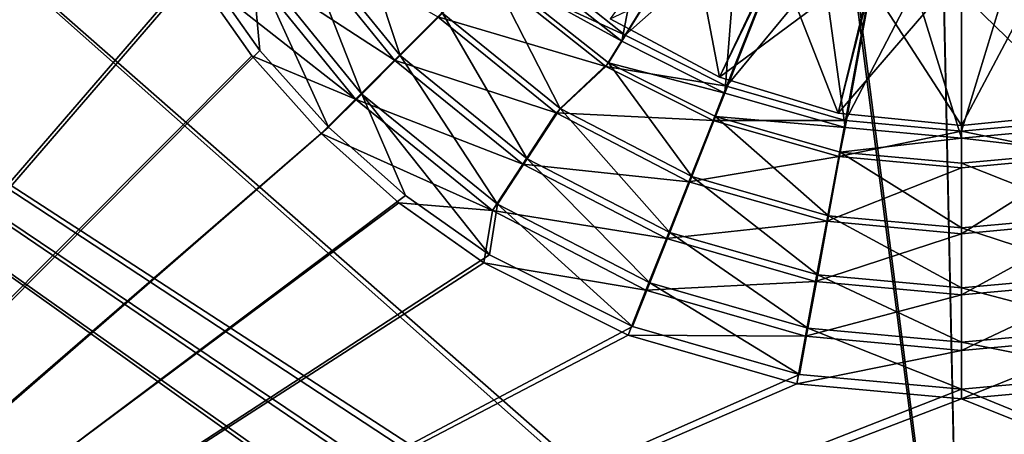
# Model space of a CAD drawing. Header units: metres. Extents: x -904 to 0, y -908 to 0.
# Tile 21 of 161: x -601 to -445, y -643 to -577. Entities that reach past the tile are written whole.
import ezdxf

# ---------------------------------------------------------------- set-up
doc = ezdxf.new("R2010")
doc.units = ezdxf.units.M

msp = doc.modelspace()

# ---------------------------------------------------------------- linework, layer by layer
at = {"layer": 'None012315'}
for points in [[(-507.559357, -577.150879, 2136.720459), (-490.270691, -586.391907, 2136.720459), (-495.275116, -560.192688, 2147.430908)], [(-495.275116, -560.192688, 2147.430908), (-490.270691, -586.391907, 2136.720459), (-481.11087, -567.53064, 2147.430908)], [(-490.270691, -586.391907, 2134.872803), (-507.559357, -577.150879, 2134.872803), (-479.752838, -564.100281, 2129.237793)], [(-490.270691, -586.391907, 2134.872803), (-479.752838, -564.100281, 2129.237793), (-465.720459, -568.134949, 2129.237793)], [(-490.270691, -586.391907, 2136.720459), (-471.511383, -592.082458, 2136.720459), (-481.11087, -567.53064, 2147.430908)], [(-471.511383, -592.082458, 2134.872803), (-490.270691, -586.391907, 2134.872803), (-465.720459, -568.134949, 2129.237793)], [(-481.11087, -567.53064, 2147.430908), (-471.511383, -592.082458, 2136.720459), (-466.391785, -571.762695, 2147.430908)], [(-471.511383, -592.082458, 2134.872803), (-465.720459, -568.134949, 2129.237793), (-452.00235, -569.393555, 2129.237793)], [(-432.493317, -592.082458, 2134.872803), (-452.00235, -594.003967, 2134.872803), (-438.28421, -568.134949, 2129.237793)], [(-452.00235, -594.003967, 2134.872803), (-452.00235, -569.393555, 2129.237793), (-438.28421, -568.134949, 2129.237793)], [(-452.00235, -594.003967, 2134.872803), (-471.511383, -592.082458, 2134.872803), (-452.00235, -569.393555, 2129.237793)], [(-471.511383, -592.082458, 2136.720459), (-452.00235, -594.003967, 2136.720459), (-466.391785, -571.762695, 2147.430908)], [(-466.391785, -571.762695, 2147.430908), (-452.00235, -594.003967, 2136.720459), (-452.00235, -573.082886, 2147.430908)], [(-432.493317, -592.082458, 2136.720459), (-437.612885, -571.762695, 2147.430908), (-452.00235, -573.082886, 2147.430908)], [(-452.00235, -594.003967, 2136.720459), (-432.493317, -592.082458, 2136.720459), (-452.00235, -573.082886, 2147.430908)], [(-507.559357, -577.150879, 2134.872803), (-490.270691, -586.391907, 2134.872803), (-507.559357, -577.150879, 2136.720459)], [(-490.270691, -586.391907, 2134.872803), (-490.270691, -586.391907, 2136.720459), (-507.559357, -577.150879, 2136.720459)], [(-490.270691, -586.391907, 2134.872803), (-471.511383, -592.082458, 2134.872803), (-490.270691, -586.391907, 2136.720459)], [(-471.511383, -592.082458, 2134.872803), (-471.511383, -592.082458, 2136.720459), (-490.270691, -586.391907, 2136.720459)], [(-471.511383, -592.082458, 2134.872803), (-452.00235, -594.003967, 2134.872803), (-471.511383, -592.082458, 2136.720459)], [(-452.00235, -594.003967, 2134.872803), (-452.00235, -594.003967, 2136.720459), (-471.511383, -592.082458, 2136.720459)], [(-432.493317, -592.082458, 2136.720459), (-452.00235, -594.003967, 2136.720459), (-432.493317, -592.082458, 2134.872803)], [(-452.00235, -594.003967, 2136.720459), (-452.00235, -594.003967, 2134.872803), (-432.493317, -592.082458, 2134.872803)]]:
    msp.add_3dface(points, dxfattribs=at)
at = {"layer": 'None012346'}
for points in [[(-845.314697, -356.196716, 116.153923), (-532.85614, -69.952972, 123.649483), (-452.00235, -701.143799, 107.12117)], [(-532.85614, -69.952972, 123.649483), (-465.701691, -69.252586, 123.667824), (-452.00235, -701.143799, 107.12117)], [(-452.00235, -701.143799, 107.12117), (-465.701691, -69.252586, 123.667824), (-71.672775, -399.771973, 115.012871)], [(-452.00235, -703.006531, 110.073418), (-465.757965, -71.129059, 126.619713), (-533.266968, -71.798462, 126.602188)], [(-73.59713, -399.498657, 118.021057), (-465.757965, -71.129059, 126.619713), (-452.00235, -703.006531, 110.073418)], [(-533.266968, -71.798462, 126.602188), (-842.800293, -356.543121, 119.145882), (-452.00235, -703.006531, 110.073418)], [(-845.314697, -356.196716, 116.153923), (-452.00235, -701.143799, 107.12117), (-844.886475, -445.980347, 113.802856)], [(-842.800293, -356.543121, 119.145882), (-842.353821, -446.758545, 116.783508), (-452.00235, -703.006531, 110.073418)], [(-75.414772, -432.511597, 117.156578), (-73.59713, -399.498657, 118.021057), (-452.00235, -703.006531, 110.073418)], [(-71.672775, -399.771973, 115.012871), (-73.531425, -432.316986, 114.160645), (-452.00235, -701.143799, 107.12117)], [(-73.531425, -432.316986, 114.160645), (-74.874588, -464.850952, 113.308716), (-452.00235, -701.143799, 107.12117)], [(-75.414772, -432.511597, 117.156578), (-452.00235, -703.006531, 110.073418), (-76.726997, -465.369781, 116.296158)], [(-477.209106, -705.950073, 106.995316), (-842.35553, -534.305054, 111.489998), (-844.886475, -445.980347, 113.802856)], [(-452.00235, -701.143799, 107.12117), (-464.463654, -702.286743, 107.09124), (-844.886475, -445.980347, 113.802856)], [(-844.886475, -445.980347, 113.802856), (-464.463654, -702.286743, 107.09124), (-477.209106, -705.950073, 106.995316)], [(-452.00235, -703.006531, 110.073418), (-842.353821, -446.758545, 116.783508), (-464.138885, -704.11969, 110.044273)], [(-842.353821, -446.758545, 116.783508), (-476.552124, -707.6875, 109.950844), (-464.138885, -704.11969, 110.044273)], [(-842.353821, -446.758545, 116.783508), (-839.916687, -535.261536, 114.465981), (-476.552124, -707.6875, 109.950844)], [(-452.00235, -701.143799, 107.12117), (-74.874588, -464.850952, 113.308716), (-439.541016, -702.286743, 107.09124)], [(-452.00235, -703.006531, 110.073418), (-439.865814, -704.11969, 110.044273), (-76.726997, -465.369781, 116.296158)], [(-840.328796, -577.997498, 110.345871), (-842.35553, -534.305054, 111.489998), (-477.209106, -705.950073, 106.995316)], [(-839.916687, -535.261536, 114.465981), (-837.653748, -585.240784, 113.157227), (-476.552124, -707.6875, 109.950844)], [(-837.800415, -621.498779, 109.206749), (-840.328796, -577.997498, 110.345871), (-488.128265, -711.444336, 106.85144)], [(-488.128265, -711.444336, 106.85144), (-840.328796, -577.997498, 110.345871), (-477.209106, -705.950073, 106.995316)], [(-476.552124, -707.6875, 109.950844), (-837.653748, -585.240784, 113.157227), (-487.187408, -713.039001, 109.810707)], [(-837.653748, -585.240784, 113.157227), (-834.998535, -631.202759, 111.953667), (-487.187408, -713.039001, 109.810707)], [(-834.768188, -664.913208, 108.069901), (-837.800415, -621.498779, 109.206749), (-500.425354, -721.194397, 106.596123)], [(-500.425354, -721.194397, 106.596123), (-837.800415, -621.498779, 109.206749), (-488.128265, -711.444336, 106.85144)], [(-487.187408, -713.039001, 109.810707), (-834.998535, -631.202759, 111.953667), (-499.1633, -722.534546, 109.562057)], [(-834.998535, -631.202759, 111.953667), (-832.430176, -668.551636, 110.975655), (-499.1633, -722.534546, 109.562057)]]:
    msp.add_3dface(points, dxfattribs=at)
at = {"layer": 'None012347'}
for points in [[(-720.775391, -740.804871, 2170), (-593.718872, -494.047516, 2170), (-720.775391, -194.321701, 2170)], [(-720.775391, -195.267593, 2167.144043), (-595.25415, -494.003937, 2167.144043), (-720.775391, -740.003967, 2167.144043)], [(-595.25415, -494.003937, 2167.144043), (-592.862488, -520.071289, 2167.144043), (-720.775391, -740.003967, 2167.144043)], [(-591.335938, -519.883057, 2170), (-593.718872, -494.047516, 2170), (-720.775391, -740.804871, 2170)], [(-583.731323, -546.26355, 2170), (-591.335938, -519.883057, 2170), (-720.775391, -740.804871, 2170)], [(-720.775391, -740.003967, 2167.144043), (-592.862488, -520.071289, 2167.144043), (-585.196655, -546.733032, 2167.144043)], [(-524.043457, -566.211487, 2140.483643), (-505.724915, -580.708801, 2140.483643), (-497.946045, -540.053772, 2170)], [(-505.724915, -580.708801, 2140.483643), (-486.272858, -549.293579, 2170), (-497.946045, -540.053772, 2170)], [(-720.775391, -740.804871, 2170), (-572.372559, -568.801025, 2170), (-583.731323, -546.26355, 2170)], [(-585.196655, -546.733032, 2167.144043), (-573.717346, -569.545532, 2167.144043), (-720.775391, -740.003967, 2167.144043)], [(-485.743927, -548.336792, 2167.144043), (-505.222107, -579.73584, 2137.627441), (-523.354614, -565.356201, 2137.627441)], [(-505.724915, -580.708801, 2140.483643), (-489.417023, -588.893311, 2140.483643), (-486.272858, -549.293579, 2170)], [(-485.743927, -548.336792, 2167.144043), (-475.544189, -553.471008, 2167.144043), (-505.222107, -579.73584, 2137.627441)], [(-489.417023, -588.893311, 2140.483643), (-475.863281, -554.518982, 2170), (-486.272858, -549.293579, 2170)], [(-475.544189, -553.471008, 2167.144043), (-489.144989, -587.826782, 2137.627441), (-505.222107, -579.73584, 2137.627441)], [(-489.417023, -588.893311, 2140.483643), (-470.416534, -594.327271, 2140.483643), (-475.863281, -554.518982, 2170)], [(-475.544189, -553.471008, 2167.144043), (-463.640594, -556.893555, 2167.144043), (-489.144989, -587.826782, 2137.627441)], [(-470.416534, -594.327271, 2140.483643), (-463.74588, -557.984436, 2170), (-475.863281, -554.518982, 2170)], [(-549.205139, -557.664978, 2146.241455), (-557.168335, -562.880371, 2153.199219), (-540.815735, -582.976013, 2153.199219)], [(-534.090759, -576.239014, 2146.241455), (-549.205139, -557.664978, 2146.241455), (-540.815735, -582.976013, 2153.199219)], [(-463.640594, -556.893555, 2167.144043), (-470.364349, -593.226563, 2137.627441), (-489.144989, -587.826782, 2137.627441)], [(-463.640594, -556.893555, 2167.144043), (-452.00235, -557.961365, 2167.144043), (-470.364349, -593.226563, 2137.627441)], [(-433.64035, -593.226563, 2137.627441), (-452.00235, -594.911316, 2137.627441), (-440.364075, -556.893555, 2167.144043)], [(-452.00235, -594.911316, 2137.627441), (-452.00235, -557.961365, 2167.144043), (-440.364075, -556.893555, 2167.144043)], [(-470.416534, -594.327271, 2140.483643), (-452.00235, -596.003235, 2140.483643), (-463.74588, -557.984436, 2170)], [(-452.00235, -557.961365, 2167.144043), (-452.00235, -594.911316, 2137.627441), (-470.364349, -593.226563, 2137.627441)], [(-452.00235, -596.003235, 2140.483643), (-452.00235, -559.053284, 2170), (-463.74588, -557.984436, 2170)], [(-440.25882, -557.984436, 2170), (-452.00235, -559.053284, 2170), (-433.588135, -594.327271, 2140.483643)], [(-452.00235, -559.053284, 2170), (-452.00235, -596.003235, 2140.483643), (-433.588135, -594.327271, 2140.483643)], [(-558.14563, -563.398132, 2150.335449), (-541.673828, -583.675415, 2150.335449), (-565.482483, -568.194824, 2158.309082)], [(-557.168335, -562.880371, 2153.199219), (-564.343262, -567.579407, 2161.19458), (-546.875, -589.046143, 2161.19458)], [(-534.822571, -576.824158, 2143.397461), (-541.673828, -583.675415, 2150.335449), (-558.14563, -563.398132, 2150.335449)], [(-540.815735, -582.976013, 2153.199219), (-557.168335, -562.880371, 2153.199219), (-546.875, -589.046143, 2161.19458)], [(-505.222107, -579.73584, 2137.627441), (-527.465881, -569.467529, 2137.627441), (-523.354614, -565.356201, 2137.627441)], [(-526.888184, -569.023682, 2140.483643), (-505.724915, -580.708801, 2140.483643), (-524.043457, -566.211487, 2140.483643)], [(-565.482483, -568.194824, 2158.309082), (-547.872131, -589.873718, 2158.309082), (-573.717346, -569.545532, 2167.144043)], [(-572.372559, -568.801025, 2170), (-562.981934, -582.135193, 2170), (-564.343262, -567.579407, 2161.19458)], [(-541.673828, -583.675415, 2150.335449), (-547.872131, -589.873718, 2158.309082), (-565.482483, -568.194824, 2158.309082)], [(-564.343262, -567.579407, 2161.19458), (-562.981934, -582.135193, 2170), (-552.121521, -594.302185, 2170)], [(-564.343262, -567.579407, 2161.19458), (-552.121521, -594.302185, 2170), (-546.875, -589.046143, 2161.19458)], [(-562.981934, -582.135193, 2170), (-572.372559, -568.801025, 2170), (-720.775391, -740.804871, 2170)], [(-573.717346, -569.545532, 2167.144043), (-564.248047, -583.009521, 2167.144043), (-720.775391, -740.003967, 2167.144043)], [(-547.872131, -589.873718, 2158.309082), (-564.248047, -583.009521, 2167.144043), (-573.717346, -569.545532, 2167.144043)], [(-527.465881, -569.467529, 2137.627441), (-508.287079, -584.676575, 2137.627441), (-534.822571, -576.824158, 2143.397461)], [(-526.888184, -569.023682, 2140.483643), (-534.090759, -576.239014, 2146.241455), (-515.489746, -591.320251, 2146.241455)], [(-508.287079, -584.676575, 2137.627441), (-527.465881, -569.467529, 2137.627441), (-505.222107, -579.73584, 2137.627441)], [(-507.847717, -584.099121, 2140.483643), (-526.888184, -569.023682, 2140.483643), (-515.489746, -591.320251, 2146.241455)], [(-526.888184, -569.023682, 2140.483643), (-507.847717, -584.099121, 2140.483643), (-505.724915, -580.708801, 2140.483643)], [(-534.090759, -576.239014, 2146.241455), (-540.815735, -582.976013, 2153.199219), (-520.690918, -599.292786, 2153.199219)], [(-515.489746, -591.320251, 2146.241455), (-534.090759, -576.239014, 2146.241455), (-520.690918, -599.292786, 2153.199219)], [(-534.822571, -576.824158, 2143.397461), (-516.094543, -592.037415, 2143.397461), (-541.673828, -583.675415, 2150.335449)], [(-508.287079, -584.676575, 2137.627441), (-516.094543, -592.037415, 2143.397461), (-534.822571, -576.824158, 2143.397461)], [(-489.144989, -587.826782, 2137.627441), (-508.287079, -584.676575, 2137.627441), (-505.222107, -579.73584, 2137.627441)], [(-507.847717, -584.099121, 2140.483643), (-489.417023, -588.893311, 2140.483643), (-505.724915, -580.708801, 2140.483643)], [(-552.121521, -594.302185, 2170), (-562.981934, -582.135193, 2170), (-720.775391, -740.804871, 2170)], [(-720.775391, -740.003967, 2167.144043), (-564.248047, -583.009521, 2167.144043), (-553.296692, -595.298279, 2167.144043)], [(-553.296692, -595.298279, 2167.144043), (-564.248047, -583.009521, 2167.144043), (-547.872131, -589.873718, 2158.309082)], [(-541.673828, -583.675415, 2150.335449), (-521.396545, -600.147217, 2150.335449), (-547.872131, -589.873718, 2158.309082)], [(-540.815735, -582.976013, 2153.199219), (-546.875, -589.046143, 2161.19458), (-525.377136, -606.476074, 2161.19458)], [(-516.094543, -592.037415, 2143.397461), (-521.396545, -600.147217, 2150.335449), (-541.673828, -583.675415, 2150.335449)], [(-520.690918, -599.292786, 2153.199219), (-540.815735, -582.976013, 2153.199219), (-525.377136, -606.476074, 2161.19458)], [(-507.847717, -584.099121, 2140.483643), (-515.489746, -591.320251, 2146.241455), (-494.658325, -602.085266, 2146.241455)], [(-490.914764, -592.602478, 2140.483643), (-507.847717, -584.099121, 2140.483643), (-494.658325, -602.085266, 2146.241455)], [(-507.847717, -584.099121, 2140.483643), (-490.914764, -592.602478, 2140.483643), (-489.417023, -588.893311, 2140.483643)], [(-508.287079, -584.676575, 2137.627441), (-491.285126, -593.232788, 2137.627441), (-516.094543, -592.037415, 2143.397461)], [(-491.285126, -593.232788, 2137.627441), (-508.287079, -584.676575, 2137.627441), (-489.144989, -587.826782, 2137.627441)], [(-470.364349, -593.226563, 2137.627441), (-491.285126, -593.232788, 2137.627441), (-489.144989, -587.826782, 2137.627441)], [(-547.872131, -589.873718, 2158.309082), (-526.193237, -607.48407, 2158.309082), (-553.296692, -595.298279, 2167.144043)], [(-552.121521, -594.302185, 2170), (-539.968506, -605.114441, 2170), (-546.875, -589.046143, 2161.19458)], [(-521.396545, -600.147217, 2150.335449), (-526.193237, -607.48407, 2158.309082), (-547.872131, -589.873718, 2158.309082)], [(-546.875, -589.046143, 2161.19458), (-539.968506, -605.114441, 2170), (-526.656494, -614.46283, 2170)], [(-546.875, -589.046143, 2161.19458), (-526.656494, -614.46283, 2170), (-525.377136, -606.476074, 2161.19458)], [(-490.914764, -592.602478, 2140.483643), (-470.416534, -594.327271, 2140.483643), (-489.417023, -588.893311, 2140.483643)], [(-515.489746, -591.320251, 2146.241455), (-520.690918, -599.292786, 2153.199219), (-498.152863, -610.939758, 2153.199219)], [(-494.658325, -602.085266, 2146.241455), (-515.489746, -591.320251, 2146.241455), (-498.152863, -610.939758, 2153.199219)], [(-516.094543, -592.037415, 2143.397461), (-495.115601, -602.905823, 2143.397461), (-521.396545, -600.147217, 2150.335449)], [(-491.285126, -593.232788, 2137.627441), (-495.115601, -602.905823, 2143.397461), (-516.094543, -592.037415, 2143.397461)], [(-491.285126, -593.232788, 2137.627441), (-471.422333, -598.943726, 2137.627441), (-495.115601, -602.905823, 2143.397461)], [(-490.914764, -592.602478, 2140.483643), (-494.658325, -602.085266, 2146.241455), (-473.016144, -608.282227, 2146.241455)], [(-471.422333, -598.943726, 2137.627441), (-491.285126, -593.232788, 2137.627441), (-470.364349, -593.226563, 2137.627441)], [(-471.173035, -598.255249, 2140.483643), (-490.914764, -592.602478, 2140.483643), (-473.016144, -608.282227, 2146.241455)], [(-490.914764, -592.602478, 2140.483643), (-471.173035, -598.255249, 2140.483643), (-470.416534, -594.327271, 2140.483643)], [(-452.00235, -594.911316, 2137.627441), (-471.422333, -598.943726, 2137.627441), (-470.364349, -593.226563, 2137.627441)], [(-432.582336, -598.943726, 2137.627441), (-452.00235, -594.911316, 2137.627441), (-433.64035, -593.226563, 2137.627441)], [(-720.775391, -740.804871, 2170), (-539.968506, -605.114441, 2170), (-552.121521, -594.302185, 2170)], [(-452.00235, -600.725525, 2137.627441), (-471.422333, -598.943726, 2137.627441), (-452.00235, -594.911316, 2137.627441)], [(-471.173035, -598.255249, 2140.483643), (-452.00235, -596.003235, 2140.483643), (-470.416534, -594.327271, 2140.483643)], [(-452.00235, -596.003235, 2140.483643), (-432.831635, -598.255249, 2140.483643), (-433.588135, -594.327271, 2140.483643)], [(-432.582336, -598.943726, 2137.627441), (-452.00235, -600.725525, 2137.627441), (-452.00235, -594.911316, 2137.627441)], [(-553.296692, -595.298279, 2167.144043), (-541.007874, -606.249634, 2167.144043), (-720.775391, -740.003967, 2167.144043)], [(-526.193237, -607.48407, 2158.309082), (-541.007874, -606.249634, 2167.144043), (-553.296692, -595.298279, 2167.144043)], [(-471.173035, -598.255249, 2140.483643), (-452.00235, -600.003235, 2140.483643), (-452.00235, -596.003235, 2140.483643)], [(-452.00235, -600.003235, 2140.483643), (-432.831635, -598.255249, 2140.483643), (-452.00235, -596.003235, 2140.483643)], [(-520.690918, -599.292786, 2153.199219), (-525.377136, -606.476074, 2161.19458), (-501.301483, -618.917664, 2161.19458)], [(-498.152863, -610.939758, 2153.199219), (-520.690918, -599.292786, 2153.199219), (-501.301483, -618.917664, 2161.19458)], [(-471.422333, -598.943726, 2137.627441), (-473.31485, -609.174011, 2143.397461), (-495.115601, -602.905823, 2143.397461)], [(-471.422333, -598.943726, 2137.627441), (-452.00235, -600.725525, 2137.627441), (-473.31485, -609.174011, 2143.397461)], [(-473.016144, -608.282227, 2146.241455), (-452.00235, -610.198242, 2146.241455), (-471.173035, -598.255249, 2140.483643)], [(-452.00235, -610.198242, 2146.241455), (-452.00235, -600.003235, 2140.483643), (-471.173035, -598.255249, 2140.483643)], [(-432.831635, -598.255249, 2140.483643), (-452.00235, -600.003235, 2140.483643), (-430.988525, -608.282227, 2146.241455)], [(-430.68985, -609.174011, 2143.397461), (-452.00235, -611.129395, 2143.397461), (-432.582336, -598.943726, 2137.627441)], [(-452.00235, -611.129395, 2143.397461), (-452.00235, -600.725525, 2137.627441), (-432.582336, -598.943726, 2137.627441)], [(-521.396545, -600.147217, 2150.335449), (-498.682129, -611.914734, 2150.335449), (-526.193237, -607.48407, 2158.309082)], [(-495.115601, -602.905823, 2143.397461), (-498.682129, -611.914734, 2150.335449), (-521.396545, -600.147217, 2150.335449)], [(-452.00235, -600.725525, 2137.627441), (-452.00235, -611.129395, 2143.397461), (-473.31485, -609.174011, 2143.397461)], [(-452.00235, -600.003235, 2140.483643), (-452.00235, -610.198242, 2146.241455), (-430.988525, -608.282227, 2146.241455)], [(-494.658325, -602.085266, 2146.241455), (-498.152863, -610.939758, 2153.199219), (-474.737701, -617.644348, 2153.199219)], [(-473.016144, -608.282227, 2146.241455), (-494.658325, -602.085266, 2146.241455), (-474.737701, -617.644348, 2153.199219)], [(-495.115601, -602.905823, 2143.397461), (-473.31485, -609.174011, 2143.397461), (-498.682129, -611.914734, 2150.335449)], [(-526.656494, -614.46283, 2170), (-539.968506, -605.114441, 2170), (-720.775391, -740.804871, 2170)], [(-541.007874, -606.249634, 2167.144043), (-527.543945, -615.718994, 2167.144043), (-720.775391, -740.003967, 2167.144043)], [(-527.543945, -615.718994, 2167.144043), (-541.007874, -606.249634, 2167.144043), (-526.193237, -607.48407, 2158.309082)], [(-526.193237, -607.48407, 2158.309082), (-501.908752, -620.065002, 2158.309082), (-527.543945, -615.718994, 2167.144043)], [(-526.656494, -614.46283, 2170), (-504.026581, -625.825989, 2170), (-525.377136, -606.476074, 2161.19458)], [(-498.682129, -611.914734, 2150.335449), (-501.908752, -620.065002, 2158.309082), (-526.193237, -607.48407, 2158.309082)], [(-525.377136, -606.476074, 2161.19458), (-504.026581, -625.825989, 2170), (-501.301483, -618.917664, 2161.19458)], [(-474.737701, -617.644348, 2153.199219), (-452.00235, -619.717285, 2153.199219), (-473.016144, -608.282227, 2146.241455)], [(-452.00235, -619.717285, 2153.199219), (-452.00235, -610.198242, 2146.241455), (-473.016144, -608.282227, 2146.241455)], [(-430.988525, -608.282227, 2146.241455), (-452.00235, -610.198242, 2146.241455), (-429.266998, -617.644348, 2153.199219)], [(-473.31485, -609.174011, 2143.397461), (-475.077911, -618.701477, 2150.335449), (-498.682129, -611.914734, 2150.335449)], [(-473.31485, -609.174011, 2143.397461), (-452.00235, -611.129395, 2143.397461), (-475.077911, -618.701477, 2150.335449)], [(-428.926758, -618.701477, 2150.335449), (-452.00235, -620.818604, 2150.335449), (-430.68985, -609.174011, 2143.397461)], [(-452.00235, -620.818604, 2150.335449), (-452.00235, -611.129395, 2143.397461), (-430.68985, -609.174011, 2143.397461)], [(-452.00235, -610.198242, 2146.241455), (-452.00235, -619.717285, 2153.199219), (-429.266998, -617.644348, 2153.199219)], [(-498.682129, -611.914734, 2150.335449), (-475.077911, -618.701477, 2150.335449), (-501.908752, -620.065002, 2158.309082)], [(-498.152863, -610.939758, 2153.199219), (-501.301483, -618.917664, 2161.19458), (-476.288818, -626.079712, 2161.19458)], [(-474.737701, -617.644348, 2153.199219), (-498.152863, -610.939758, 2153.199219), (-476.288818, -626.079712, 2161.19458)], [(-452.00235, -611.129395, 2143.397461), (-452.00235, -620.818604, 2150.335449), (-475.077911, -618.701477, 2150.335449)], [(-504.026581, -625.825989, 2170), (-526.656494, -614.46283, 2170), (-720.775391, -740.804871, 2170)], [(-720.775391, -740.003967, 2167.144043), (-527.543945, -615.718994, 2167.144043), (-504.731415, -627.198242, 2167.144043)], [(-501.908752, -620.065002, 2158.309082), (-504.731415, -627.198242, 2167.144043), (-527.543945, -615.718994, 2167.144043)], [(-476.288818, -626.079712, 2161.19458), (-452.00235, -628.294067, 2161.19458), (-474.737701, -617.644348, 2153.199219)], [(-452.00235, -628.294067, 2161.19458), (-452.00235, -619.717285, 2153.199219), (-474.737701, -617.644348, 2153.199219)], [(-429.266998, -617.644348, 2153.199219), (-452.00235, -619.717285, 2153.199219), (-427.715881, -626.079712, 2161.19458)], [(-504.026581, -625.825989, 2170), (-477.632751, -633.383484, 2170), (-501.301483, -618.917664, 2161.19458)], [(-475.077911, -618.701477, 2150.335449), (-476.672943, -627.320862, 2158.309082), (-501.908752, -620.065002, 2158.309082)], [(-501.301483, -618.917664, 2161.19458), (-477.632751, -633.383484, 2170), (-476.288818, -626.079712, 2161.19458)], [(-475.077911, -618.701477, 2150.335449), (-452.00235, -620.818604, 2150.335449), (-476.672943, -627.320862, 2158.309082)], [(-427.331726, -627.320862, 2158.309082), (-452.00235, -629.58429, 2158.309082), (-428.926758, -618.701477, 2150.335449)], [(-452.00235, -629.58429, 2158.309082), (-452.00235, -620.818604, 2150.335449), (-428.926758, -618.701477, 2150.335449)], [(-452.00235, -619.717285, 2153.199219), (-452.00235, -628.294067, 2161.19458), (-427.715881, -626.079712, 2161.19458)], [(-501.908752, -620.065002, 2158.309082), (-476.672943, -627.320862, 2158.309082), (-504.731415, -627.198242, 2167.144043)], [(-452.00235, -620.818604, 2150.335449), (-452.00235, -629.58429, 2158.309082), (-476.672943, -627.320862, 2158.309082)], [(-720.775391, -740.804871, 2170), (-477.632751, -633.383484, 2170), (-504.026581, -625.825989, 2170)], [(-477.632751, -633.383484, 2170), (-452.00235, -635.72052, 2170), (-476.288818, -626.079712, 2161.19458)], [(-476.288818, -626.079712, 2161.19458), (-452.00235, -635.72052, 2170), (-452.00235, -628.294067, 2161.19458)], [(-427.715881, -626.079712, 2161.19458), (-452.00235, -628.294067, 2161.19458), (-426.371918, -633.383484, 2170)], [(-504.731415, -627.198242, 2167.144043), (-478.069702, -634.864075, 2167.144043), (-720.775391, -740.003967, 2167.144043)], [(-476.672943, -627.320862, 2158.309082), (-478.069702, -634.864075, 2167.144043), (-504.731415, -627.198242, 2167.144043)], [(-476.672943, -627.320862, 2158.309082), (-452.00235, -629.58429, 2158.309082), (-478.069702, -634.864075, 2167.144043)], [(-425.934967, -634.864075, 2167.144043), (-452.00235, -637.255737, 2167.144043), (-427.331726, -627.320862, 2158.309082)], [(-427.331726, -627.320862, 2158.309082), (-452.00235, -637.255737, 2167.144043), (-452.00235, -629.58429, 2158.309082)], [(-452.00235, -628.294067, 2161.19458), (-452.00235, -635.72052, 2170), (-426.371918, -633.383484, 2170)], [(-452.00235, -629.58429, 2158.309082), (-452.00235, -637.255737, 2167.144043), (-478.069702, -634.864075, 2167.144043)], [(-452.00235, -635.72052, 2170), (-477.632751, -633.383484, 2170), (-720.775391, -740.804871, 2170)], [(-426.371918, -633.383484, 2170), (-452.00235, -635.72052, 2170), (-194.320099, -740.804871, 2170)], [(-478.069702, -634.864075, 2167.144043), (-452.00235, -637.255737, 2167.144043), (-720.775391, -740.003967, 2167.144043)], [(-452.00235, -637.255737, 2167.144043), (-425.934967, -634.864075, 2167.144043), (-195.265991, -740.003967, 2167.144043)], [(-194.320099, -740.804871, 2170), (-452.00235, -635.72052, 2170), (-720.775391, -740.804871, 2170)], [(-720.775391, -740.003967, 2167.144043), (-452.00235, -637.255737, 2167.144043), (-195.265991, -740.003967, 2167.144043)]]:
    msp.add_3dface(points, dxfattribs=at)

doc.saveas('drawing.dxf')
